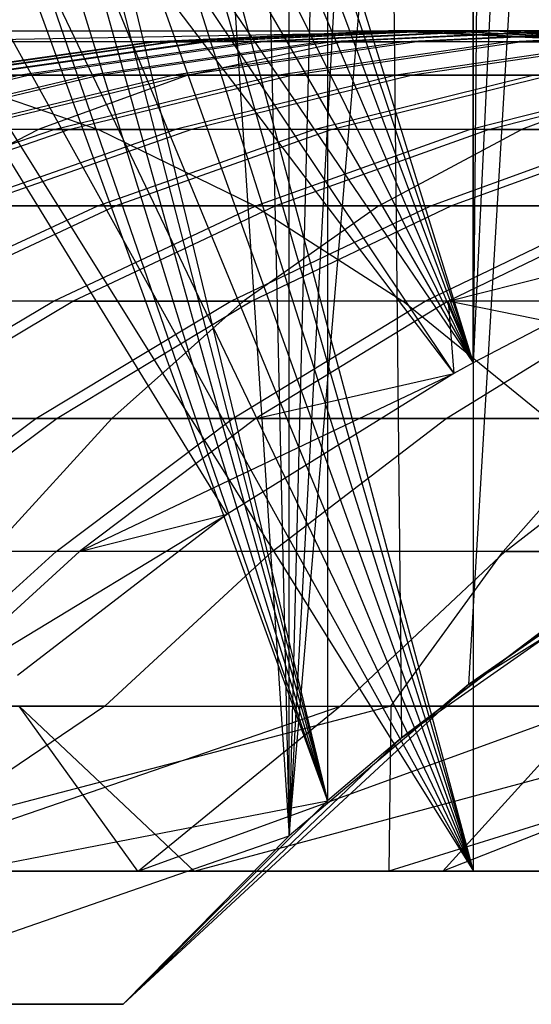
# Model space of a CAD drawing. Extents: x 0.1 to 12.1, y -6 to 6.
# Tile 47 of 181: x 6.493 to 6.615, y -0.9 to -0.666. Entities that reach past the tile are written whole.
import ezdxf

# ---------------------------------------------------------------- set-up
doc = ezdxf.new("R2010")
doc.units = 0
doc.header["$LTSCALE"] = 2.54
doc.layers.get('0').update_dxf_attribs({"linetype": 'CONTINUOUS'})

# ---------------------------------------------------------------- blocks, each defined once
blk = doc.blocks.new('DROPS_COLOR_C_STL')
at = {"color": 0}
for p, q in [((6.60097, -0.86832, 26.48376), (6.60097, 0.93168, 26.48376)), ((6.60097, -0.86832, 26.48376), (6.60097, 0.93168, 26.48376)), ((6.44165, 0.9, 26.53297), (6.55711, -0.85989, 26.54135)), ((6.44165, 0.9, 26.53297), (6.55711, -0.85989, 26.54135)), ((6.51769, 0.9, 26.53824), (6.55711, -0.85989, 26.54135)), ((6.51769, 0.9, 26.53824), (6.55711, -0.85989, 26.54135)), ((6.55711, -0.85989, 26.54135), (6.55713, 0.85987, 26.54135)), ((6.55711, -0.85989, 26.54135), (6.55713, 0.85987, 26.54135)), ((6.56624, 0.8516, 35.55722), (6.56624, -0.8516, 35.55722)), ((6.56624, 0.8516, 35.55722), (6.56624, -0.8516, 35.55722)), ((6.56624, 0.8516, 35.55722), (6.58385, -0.83654, 35.55949)), ((6.56624, 0.8516, 35.55722), (6.58385, -0.83654, 35.55949)), ((6.59981, 0.82387, 26.54502), (6.55711, -0.85989, 26.54135)), ((6.59981, 0.82387, 26.54502), (6.55711, -0.85989, 26.54135)), ((6.60093, -0.74735, 14.53262), (6.60092, 0.81072, 14.53262)), ((6.60093, -0.74735, 14.53262), (6.60092, 0.81072, 14.53262)), ((6.61438, 0.80359, 14.53386), (6.60093, -0.74735, 14.53262)), ((6.61438, 0.80359, 14.53386), (6.60093, -0.74735, 14.53262)), ((6.64566, 0.79198, 26.5493), (6.55711, -0.85989, 26.54135)), ((6.64566, 0.79198, 26.5493), (6.55711, -0.85989, 26.54135)), ((6.67332, 0.77693, 14.53962), (6.60093, -0.74735, 14.53262)), ((6.67332, 0.77693, 14.53962), (6.60093, -0.74735, 14.53262)), ((6.55711, -0.85989, 26.54135), (6.69464, 0.76432, 26.55427)), ((6.55711, -0.85989, 26.54135), (6.69464, 0.76432, 26.55427)), ((6.69464, 0.76432, 26.55427), (6.59981, -0.82387, 26.54502)), ((6.69464, 0.76432, 26.55427), (6.59981, -0.82387, 26.54502)), ((6.36005, 0.03169, 14.5157), (6.60093, -0.74735, 14.53262)), ((6.36005, 0.03169, 14.5157), (6.60093, -0.74735, 14.53262)), ((6.60097, -0.86832, 26.48376), (6.36005, 0.03169, 26.50069)), ((6.60097, -0.86832, 26.48376), (6.36005, 0.03169, 26.50069)), ((6.60097, -0.86832, 26.48376), (6.35634, -0.01532, 26.50087)), ((6.60097, -0.86832, 26.48376), (6.35634, -0.01532, 26.50087)), ((6.35638, -0.01508, 14.51552), (6.60093, -0.74735, 14.53262)), ((6.35638, -0.01508, 14.51552), (6.60093, -0.74735, 14.53262)), ((6.3644, -0.01744, 35.53691), (6.56624, -0.8516, 35.55722)), ((6.3644, -0.01744, 35.53691), (6.56624, -0.8516, 35.55722)), ((6.36032, -0.05223, 35.5366), (6.56624, -0.8516, 35.55722)), ((6.36032, -0.05223, 35.5366), (6.56624, -0.8516, 35.55722)), ((6.34537, -0.06102, 14.51498), (6.60093, -0.74735, 14.53262)), ((6.34537, -0.06102, 14.51498), (6.60093, -0.74735, 14.53262)), ((6.34537, -0.06102, 26.50141), (6.60097, -0.86832, 26.48376)), ((6.34537, -0.06102, 26.50141), (6.60097, -0.86832, 26.48376)), ((6.3523, -0.08604, 35.53602), (6.56624, -0.8516, 35.55722)), ((6.3523, -0.08604, 35.53602), (6.56624, -0.8516, 35.55722)), ((6.32729, -0.10463, 26.50224), (6.60097, -0.86832, 26.48376)), ((6.32729, -0.10463, 26.50224), (6.60097, -0.86832, 26.48376)), ((6.60093, -0.74735, 14.53262), (6.32743, -0.10435, 14.51416)), ((6.60093, -0.74735, 14.53262), (6.32743, -0.10435, 14.51416)), ((6.56624, -0.8516, 35.55722), (6.34042, -0.11872, 35.53518)), ((6.56624, -0.8516, 35.55722), (6.34042, -0.11872, 35.53518)), ((6.60093, -0.74735, 14.53262), (6.30275, -0.14465, 14.51311)), ((6.60093, -0.74735, 14.53262), (6.30275, -0.14465, 14.51311)), ((6.30275, -0.14465, 26.50328), (6.60097, -0.86832, 26.48376)), ((6.30275, -0.14465, 26.50328), (6.60097, -0.86832, 26.48376)), ((6.32471, -0.15, 35.53413), (6.56624, -0.8516, 35.55722)), ((6.32471, -0.15, 35.53413), (6.56624, -0.8516, 35.55722)), ((6.31607, -0.16407, 35.53357), (6.56624, -0.8516, 35.55722)), ((6.31607, -0.16407, 35.53357), (6.56624, -0.8516, 35.55722)), ((6.27229, -0.18033, 14.51195), (6.60093, -0.74735, 14.53262)), ((6.27229, -0.18033, 14.51195), (6.60093, -0.74735, 14.53262)), ((6.27206, -0.18056, 26.50445), (6.60097, -0.86832, 26.48376)), ((6.27206, -0.18056, 26.50445), (6.60097, -0.86832, 26.48376)), ((6.23638, -0.21102, 14.51079), (6.59633, -0.74988, 14.53221)), ((6.23638, -0.21102, 14.51079), (6.59633, -0.74988, 14.53221)), ((6.23638, -0.21102, 14.51079), (6.60093, -0.74735, 14.53262)), ((6.23638, -0.21102, 14.51079), (6.60093, -0.74735, 14.53262)), ((6.23638, -0.21102, 26.5056), (6.60097, -0.86832, 26.48376)), ((6.23638, -0.21102, 26.5056), (6.60097, -0.86832, 26.48376)), ((6.20346, -0.23182, 26.50648), (6.60097, -0.86832, 26.48376)), ((6.20346, -0.23182, 26.50648), (6.60097, -0.86832, 26.48376)), ((6.54242, -0.78337, 14.52762), (6.2036, -0.23174, 14.50991)), ((6.2036, -0.23174, 14.50991), (6.59633, -0.74988, 14.53221)), ((6.2036, -0.23174, 14.50991), (6.59633, -0.74988, 14.53221)), ((6.54242, -0.78337, 14.52762), (6.2036, -0.23174, 14.50991)), ((6.3963, -0.66832, 19.86449), (6.60625, -0.66832, 20.05686)), ((6.3963, -0.66832, 19.86449), (6.60625, -0.66832, 20.05686)), ((6.60625, -0.66832, 20.05686), (6.46215, -0.67094, 20.00338)), ((6.60625, -0.66832, 20.05686), (6.46215, -0.67094, 20.00338)), ((6.58078, -0.66832, 16.10753), (6.5248, -0.67094, 16.10838)), ((6.58078, -0.66832, 16.10753), (6.5248, -0.67094, 16.10838)), ((6.52505, -0.67094, 15.98804), (6.58103, -0.66832, 15.98909)), ((6.52505, -0.67094, 15.98804), (6.58103, -0.66832, 15.98909)), ((6.52865, -0.67094, 16.22867), (6.58458, -0.66832, 16.22592)), ((6.52865, -0.67094, 16.22867), (6.58458, -0.66832, 16.22592)), ((6.52941, -0.67094, 15.86745), (6.58532, -0.66832, 15.87039)), ((6.52941, -0.67094, 15.86745), (6.58532, -0.66832, 15.87039)), ((6.59237, -0.66832, 16.34354), (6.53657, -0.67094, 16.34817)), ((6.59237, -0.66832, 16.34354), (6.53657, -0.67094, 16.34817)), ((6.59363, -0.66832, 15.7519), (6.53785, -0.67094, 15.74707)), ((6.59363, -0.66832, 15.7519), (6.53785, -0.67094, 15.74707)), ((6.60414, -0.66832, 16.46083), (6.54853, -0.67094, 16.46734)), ((6.60414, -0.66832, 16.46083), (6.54853, -0.67094, 16.46734)), ((6.55036, -0.67094, 15.62702), (6.60594, -0.66832, 15.63375)), ((6.55036, -0.67094, 15.62702), (6.60594, -0.66832, 15.63375)), ((6.56452, -0.67094, 16.58616), (6.61988, -0.66832, 16.57778)), ((6.56452, -0.67094, 16.58616), (6.61988, -0.66832, 16.57778)), ((6.56691, -0.67094, 15.50747), (6.62223, -0.66832, 15.51608)), ((6.56691, -0.67094, 15.50747), (6.62223, -0.66832, 15.51608)), ((6.58103, -0.66832, 15.98909), (6.58078, -0.66832, 16.10753)), ((6.58103, -0.66832, 15.98909), (6.58078, -0.66832, 16.10753)), ((6.63677, -0.67094, 16.10668), (6.58078, -0.66832, 16.10753)), ((6.58078, -0.66832, 16.10753), (6.58458, -0.66832, 16.22592)), ((6.58078, -0.66832, 16.10753), (6.58458, -0.66832, 16.22592)), ((6.63677, -0.67094, 16.10668), (6.58078, -0.66832, 16.10753)), ((6.58103, -0.66832, 15.98909), (6.63701, -0.67094, 15.99013)), ((6.58532, -0.66832, 15.87039), (6.58103, -0.66832, 15.98909)), ((6.58532, -0.66832, 15.87039), (6.58103, -0.66832, 15.98909)), ((6.58103, -0.66832, 15.98909), (6.63701, -0.67094, 15.99013)), ((6.63954, -0.66832, 16.69414), (6.5845, -0.67094, 16.70438)), ((6.63954, -0.66832, 16.69414), (6.5845, -0.67094, 16.70438)), ((6.58458, -0.66832, 16.22592), (6.59237, -0.66832, 16.34354)), ((6.58458, -0.66832, 16.22592), (6.59237, -0.66832, 16.34354)), ((6.58458, -0.66832, 16.22592), (6.6405, -0.67094, 16.22318)), ((6.58458, -0.66832, 16.22592), (6.6405, -0.67094, 16.22318)), ((6.58532, -0.66832, 15.87039), (6.64123, -0.67094, 15.87333)), ((6.59363, -0.66832, 15.7519), (6.58532, -0.66832, 15.87039)), ((6.59363, -0.66832, 15.7519), (6.58532, -0.66832, 15.87039)), ((6.58532, -0.66832, 15.87039), (6.64123, -0.67094, 15.87333)), ((6.64247, -0.66832, 15.39905), (6.58747, -0.67094, 15.38857)), ((6.64247, -0.66832, 15.39905), (6.58747, -0.67094, 15.38857)), ((6.64817, -0.67094, 16.33892), (6.59237, -0.66832, 16.34354)), ((6.60414, -0.66832, 16.46083), (6.59237, -0.66832, 16.34354)), ((6.64817, -0.67094, 16.33892), (6.59237, -0.66832, 16.34354)), ((6.60414, -0.66832, 16.46083), (6.59237, -0.66832, 16.34354)), ((6.60594, -0.66832, 15.63375), (6.59363, -0.66832, 15.7519)), ((6.60594, -0.66832, 15.63375), (6.59363, -0.66832, 15.7519)), ((6.64941, -0.67094, 15.75674), (6.59363, -0.66832, 15.7519)), ((6.64941, -0.67094, 15.75674), (6.59363, -0.66832, 15.7519)), ((6.65975, -0.67094, 16.45433), (6.60414, -0.66832, 16.46083)), ((6.61988, -0.66832, 16.57778), (6.60414, -0.66832, 16.46083)), ((6.65975, -0.67094, 16.45433), (6.60414, -0.66832, 16.46083)), ((6.61988, -0.66832, 16.57778), (6.60414, -0.66832, 16.46083)), ((6.60594, -0.66832, 15.63375), (6.66152, -0.67094, 15.64048)), ((6.62223, -0.66832, 15.51608), (6.60594, -0.66832, 15.63375)), ((6.62223, -0.66832, 15.51608), (6.60594, -0.66832, 15.63375)), ((6.60594, -0.66832, 15.63375), (6.66152, -0.67094, 15.64048)), ((6.60625, -0.66832, 20.05686), (6.71776, -0.66832, 20.15096)), ((6.60625, -0.66832, 20.05686), (6.71776, -0.66832, 20.15096)), ((6.60625, -0.66832, 20.05686), (6.64295, -0.67094, 20.01458)), ((6.60625, -0.66832, 20.05686), (6.64295, -0.67094, 20.01458)), ((6.60855, -0.67094, 16.82239), (6.66321, -0.66832, 16.8103)), ((6.60855, -0.67094, 16.82239), (6.66321, -0.66832, 16.8103)), ((6.61204, -0.67094, 15.27043), (6.66665, -0.66832, 15.28278)), ((6.61204, -0.67094, 15.27043), (6.66665, -0.66832, 15.28278)), ((6.64295, -0.67094, 20.01458), (6.43522, -0.67094, 19.82424)), ((6.64295, -0.67094, 20.01458), (6.43522, -0.67094, 19.82424)), ((6.56954, -0.67094, 20.09915), (6.46215, -0.67094, 20.00338)), ((6.56954, -0.67094, 20.09915), (6.46215, -0.67094, 20.00338)), ((6.5248, -0.67094, 16.10838), (6.46907, -0.67882, 16.10923)), ((6.5248, -0.67094, 16.10838), (6.46907, -0.67882, 16.10923)), ((6.46932, -0.67882, 15.987), (6.52505, -0.67094, 15.98804)), ((6.46932, -0.67882, 15.987), (6.52505, -0.67094, 15.98804)), ((6.47298, -0.67882, 16.2314), (6.52865, -0.67094, 16.22867)), ((6.47298, -0.67882, 16.2314), (6.52865, -0.67094, 16.22867)), ((6.47375, -0.67882, 15.86452), (6.52941, -0.67094, 15.86745)), ((6.47375, -0.67882, 15.86452), (6.52941, -0.67094, 15.86745)), ((6.53657, -0.67094, 16.34817), (6.48102, -0.67882, 16.35278)), ((6.53657, -0.67094, 16.34817), (6.48102, -0.67882, 16.35278)), ((6.53785, -0.67094, 15.74707), (6.48232, -0.67882, 15.74225)), ((6.53785, -0.67094, 15.74707), (6.48232, -0.67882, 15.74225)), ((6.54853, -0.67094, 16.46734), (6.49316, -0.67882, 16.47381)), ((6.54853, -0.67094, 16.46734), (6.49316, -0.67882, 16.47381)), ((6.49502, -0.67882, 15.62032), (6.55036, -0.67094, 15.62702)), ((6.49502, -0.67882, 15.62032), (6.55036, -0.67094, 15.62702)), ((6.50941, -0.67882, 16.59449), (6.56452, -0.67094, 16.58616)), ((6.50941, -0.67882, 16.59449), (6.56452, -0.67094, 16.58616)), ((6.51183, -0.67882, 15.4989), (6.56691, -0.67094, 15.50747)), ((6.51183, -0.67882, 15.4989), (6.56691, -0.67094, 15.50747)), ((6.52505, -0.67094, 15.98804), (6.5248, -0.67094, 16.10838)), ((6.52505, -0.67094, 15.98804), (6.5248, -0.67094, 16.10838)), ((6.5248, -0.67094, 16.10838), (6.52865, -0.67094, 16.22867)), ((6.5248, -0.67094, 16.10838), (6.52865, -0.67094, 16.22867)), ((6.52941, -0.67094, 15.86745), (6.52505, -0.67094, 15.98804)), ((6.52941, -0.67094, 15.86745), (6.52505, -0.67094, 15.98804)), ((6.52865, -0.67094, 16.22867), (6.53657, -0.67094, 16.34817)), ((6.52865, -0.67094, 16.22867), (6.53657, -0.67094, 16.34817)), ((6.53785, -0.67094, 15.74707), (6.52941, -0.67094, 15.86745)), ((6.53785, -0.67094, 15.74707), (6.52941, -0.67094, 15.86745)), ((6.5845, -0.67094, 16.70438), (6.5297, -0.67882, 16.71457)), ((6.5845, -0.67094, 16.70438), (6.5297, -0.67882, 16.71457)), ((6.58747, -0.67094, 15.38857), (6.53272, -0.67882, 15.37813)), ((6.58747, -0.67094, 15.38857), (6.53272, -0.67882, 15.37813)), ((6.53301, -0.67882, 20.14124), (6.56954, -0.67094, 20.09915)), ((6.53301, -0.67882, 20.14124), (6.56954, -0.67094, 20.09915)), ((6.54853, -0.67094, 16.46734), (6.53657, -0.67094, 16.34817)), ((6.54853, -0.67094, 16.46734), (6.53657, -0.67094, 16.34817)), ((6.55036, -0.67094, 15.62702), (6.53785, -0.67094, 15.74707)), ((6.55036, -0.67094, 15.62702), (6.53785, -0.67094, 15.74707)), ((6.56452, -0.67094, 16.58616), (6.54853, -0.67094, 16.46734)), ((6.56452, -0.67094, 16.58616), (6.54853, -0.67094, 16.46734)), ((6.56691, -0.67094, 15.50747), (6.55036, -0.67094, 15.62702)), ((6.56691, -0.67094, 15.50747), (6.55036, -0.67094, 15.62702)), ((6.55412, -0.67882, 16.83443), (6.60855, -0.67094, 16.82239)), ((6.55412, -0.67882, 16.83443), (6.60855, -0.67094, 16.82239)), ((6.55767, -0.67882, 15.25815), (6.61204, -0.67094, 15.27043)), ((6.55767, -0.67882, 15.25815), (6.61204, -0.67094, 15.27043)), ((6.56452, -0.67094, 16.58616), (6.5845, -0.67094, 16.70438)), ((6.56452, -0.67094, 16.58616), (6.5845, -0.67094, 16.70438)), ((6.58747, -0.67094, 15.38857), (6.56691, -0.67094, 15.50747)), ((6.58747, -0.67094, 15.38857), (6.56691, -0.67094, 15.50747)), ((6.68224, -0.67094, 20.19423), (6.56954, -0.67094, 20.09915)), ((6.68224, -0.67094, 20.19423), (6.56954, -0.67094, 20.09915)), ((6.63655, -0.67094, 16.93953), (6.58257, -0.67882, 16.9534)), ((6.63655, -0.67094, 16.93953), (6.58257, -0.67882, 16.9534)), ((6.60855, -0.67094, 16.82239), (6.5845, -0.67094, 16.70438)), ((6.60855, -0.67094, 16.82239), (6.5845, -0.67094, 16.70438)), ((6.64037, -0.67094, 15.154), (6.58645, -0.67882, 15.13988)), ((6.64037, -0.67094, 15.154), (6.58645, -0.67882, 15.13988)), ((6.61204, -0.67094, 15.27043), (6.58747, -0.67094, 15.38857)), ((6.61204, -0.67094, 15.27043), (6.58747, -0.67094, 15.38857)), ((6.60855, -0.67094, 16.82239), (6.63655, -0.67094, 16.93953)), ((6.60855, -0.67094, 16.82239), (6.63655, -0.67094, 16.93953)), ((6.64037, -0.67094, 15.154), (6.61204, -0.67094, 15.27043)), ((6.64037, -0.67094, 15.154), (6.61204, -0.67094, 15.27043)), ((6.42449, -0.67882, 20.04448), (6.53301, -0.67882, 20.14124)), ((6.42449, -0.67882, 20.04448), (6.53301, -0.67882, 20.14124)), ((6.49316, -0.67882, 16.47381), (6.43925, -0.69175, 16.48011)), ((6.49316, -0.67882, 16.47381), (6.43925, -0.69175, 16.48011)), ((6.44113, -0.69175, 15.6138), (6.49502, -0.67882, 15.62032)), ((6.44113, -0.69175, 15.6138), (6.49502, -0.67882, 15.62032)), ((6.45573, -0.69175, 16.60261), (6.50941, -0.67882, 16.59449)), ((6.45573, -0.69175, 16.60261), (6.50941, -0.67882, 16.59449)), ((6.45819, -0.69175, 15.49055), (6.51183, -0.67882, 15.4989)), ((6.45819, -0.69175, 15.49055), (6.51183, -0.67882, 15.4989)), ((6.47397, -0.67882, 19.78416), (6.67949, -0.67882, 19.97248)), ((6.47397, -0.67882, 19.78416), (6.67949, -0.67882, 19.97248)), ((6.47397, -0.67882, 19.78416), (6.5117, -0.69175, 19.74514)), ((6.47397, -0.67882, 19.78416), (6.5117, -0.69175, 19.74514)), ((6.5297, -0.67882, 16.71457), (6.47633, -0.69175, 16.72449)), ((6.5297, -0.67882, 16.71457), (6.47633, -0.69175, 16.72449)), ((6.53272, -0.67882, 15.37813), (6.4794, -0.69175, 15.36797)), ((6.53272, -0.67882, 15.37813), (6.4794, -0.69175, 15.36797)), ((6.49316, -0.67882, 16.47381), (6.48102, -0.67882, 16.35278)), ((6.49316, -0.67882, 16.47381), (6.48102, -0.67882, 16.35278)), ((6.49502, -0.67882, 15.62032), (6.48232, -0.67882, 15.74225)), ((6.49502, -0.67882, 15.62032), (6.48232, -0.67882, 15.74225)), ((6.50941, -0.67882, 16.59449), (6.49316, -0.67882, 16.47381)), ((6.50941, -0.67882, 16.59449), (6.49316, -0.67882, 16.47381)), ((6.51183, -0.67882, 15.4989), (6.49502, -0.67882, 15.62032)), ((6.51183, -0.67882, 15.4989), (6.49502, -0.67882, 15.62032)), ((6.53301, -0.67882, 20.14124), (6.49742, -0.69175, 20.18224)), ((6.53301, -0.67882, 20.14124), (6.49742, -0.69175, 20.18224)), ((6.50112, -0.69175, 16.84615), (6.55412, -0.67882, 16.83443)), ((6.50112, -0.69175, 16.84615), (6.55412, -0.67882, 16.83443)), ((6.50472, -0.69175, 15.24618), (6.55767, -0.67882, 15.25815)), ((6.50472, -0.69175, 15.24618), (6.55767, -0.67882, 15.25815)), ((6.50941, -0.67882, 16.59449), (6.5297, -0.67882, 16.71457)), ((6.50941, -0.67882, 16.59449), (6.5297, -0.67882, 16.71457)), ((6.53272, -0.67882, 15.37813), (6.51183, -0.67882, 15.4989)), ((6.53272, -0.67882, 15.37813), (6.51183, -0.67882, 15.4989)), ((6.55412, -0.67882, 16.83443), (6.5297, -0.67882, 16.71457)), ((6.55412, -0.67882, 16.83443), (6.5297, -0.67882, 16.71457)), ((6.58257, -0.67882, 16.9534), (6.53, -0.69175, 16.96692)), ((6.58257, -0.67882, 16.9534), (6.53, -0.69175, 16.96692)), ((6.55767, -0.67882, 15.25815), (6.53272, -0.67882, 15.37813)), ((6.55767, -0.67882, 15.25815), (6.53272, -0.67882, 15.37813)), ((6.53301, -0.67882, 20.14124), (6.64687, -0.67882, 20.23732)), ((6.53301, -0.67882, 20.14124), (6.64687, -0.67882, 20.23732)), ((6.58645, -0.67882, 15.13988), (6.53393, -0.69175, 15.12614)), ((6.58645, -0.67882, 15.13988), (6.53393, -0.69175, 15.12614)), ((6.55412, -0.67882, 16.83443), (6.58257, -0.67882, 16.9534)), ((6.55412, -0.67882, 16.83443), (6.58257, -0.67882, 16.9534)), ((6.58645, -0.67882, 15.13988), (6.55767, -0.67882, 15.25815)), ((6.58645, -0.67882, 15.13988), (6.55767, -0.67882, 15.25815)), ((6.563, -0.69175, 17.08691), (6.61508, -0.67882, 17.07162)), ((6.563, -0.69175, 17.08691), (6.61508, -0.67882, 17.07162)), ((6.56716, -0.69175, 15.00715), (6.61918, -0.67882, 15.02266)), ((6.56716, -0.69175, 15.00715), (6.61918, -0.67882, 15.02266)), ((6.61508, -0.67882, 17.07162), (6.58257, -0.67882, 16.9534)), ((6.61508, -0.67882, 17.07162), (6.58257, -0.67882, 16.9534)), ((6.61918, -0.67882, 15.02266), (6.58645, -0.67882, 15.13988)), ((6.61918, -0.67882, 15.02266), (6.58645, -0.67882, 15.13988)), ((6.60003, -0.69175, 17.20572), (6.65157, -0.67882, 17.18867)), ((6.60003, -0.69175, 17.20572), (6.65157, -0.67882, 17.18867)), ((6.60454, -0.69175, 14.88891), (6.65601, -0.67882, 14.90617)), ((6.60454, -0.69175, 14.88891), (6.65601, -0.67882, 14.90617)), ((6.64687, -0.67882, 20.23732), (6.61243, -0.69175, 20.27928)), ((6.64687, -0.67882, 20.23732), (6.61243, -0.69175, 20.27928)), ((6.5117, -0.69175, 19.74514), (6.31493, -0.69175, 19.54405)), ((6.5117, -0.69175, 19.74514), (6.31493, -0.69175, 19.54405)), ((6.49742, -0.69175, 20.18224), (6.38782, -0.69175, 20.0845)), ((6.49742, -0.69175, 20.18224), (6.38782, -0.69175, 20.0845)), ((6.44885, -0.70994, 16.85772), (6.50112, -0.69175, 16.84615)), ((6.44885, -0.70994, 16.85772), (6.50112, -0.69175, 16.84615)), ((6.4525, -0.70994, 15.23438), (6.50472, -0.69175, 15.24618)), ((6.4525, -0.70994, 15.23438), (6.50472, -0.69175, 15.24618)), ((6.46233, -0.70994, 20.22267), (6.49742, -0.69175, 20.18224)), ((6.46233, -0.70994, 20.22267), (6.49742, -0.69175, 20.18224)), ((6.50112, -0.69175, 16.84615), (6.47633, -0.69175, 16.72449)), ((6.50112, -0.69175, 16.84615), (6.47633, -0.69175, 16.72449)), ((6.47814, -0.70994, 16.98024), (6.53, -0.69175, 16.96692)), ((6.47814, -0.70994, 16.98024), (6.53, -0.69175, 16.96692)), ((6.50472, -0.69175, 15.24618), (6.4794, -0.69175, 15.36797)), ((6.50472, -0.69175, 15.24618), (6.4794, -0.69175, 15.36797)), ((6.53393, -0.69175, 15.12614), (6.48214, -0.70994, 15.11258)), ((6.53393, -0.69175, 15.12614), (6.48214, -0.70994, 15.11258)), ((6.61243, -0.69175, 20.27928), (6.49742, -0.69175, 20.18224)), ((6.61243, -0.69175, 20.27928), (6.49742, -0.69175, 20.18224)), ((6.50112, -0.69175, 16.84615), (6.53, -0.69175, 16.96692)), ((6.50112, -0.69175, 16.84615), (6.53, -0.69175, 16.96692)), ((6.53393, -0.69175, 15.12614), (6.50472, -0.69175, 15.24618)), ((6.53393, -0.69175, 15.12614), (6.50472, -0.69175, 15.24618)), ((6.51163, -0.70994, 17.10199), (6.563, -0.69175, 17.08691)), ((6.51163, -0.70994, 17.10199), (6.563, -0.69175, 17.08691)), ((6.54892, -0.70994, 19.70665), (6.5117, -0.69175, 19.74514)), ((6.71507, -0.69175, 19.93149), (6.5117, -0.69175, 19.74514)), ((6.54892, -0.70994, 19.70665), (6.5117, -0.69175, 19.74514)), ((6.71507, -0.69175, 19.93149), (6.5117, -0.69175, 19.74514)), ((6.51585, -0.70994, 14.99186), (6.56716, -0.69175, 15.00715)), ((6.51585, -0.70994, 14.99186), (6.56716, -0.69175, 15.00715)), ((6.563, -0.69175, 17.08691), (6.53, -0.69175, 16.96692)), ((6.563, -0.69175, 17.08691), (6.53, -0.69175, 16.96692)), ((6.56716, -0.69175, 15.00715), (6.53393, -0.69175, 15.12614)), ((6.56716, -0.69175, 15.00715), (6.53393, -0.69175, 15.12614)), ((6.5492, -0.70994, 17.22254), (6.60003, -0.69175, 17.20572)), ((6.5492, -0.70994, 17.22254), (6.60003, -0.69175, 17.20572)), ((6.55377, -0.70994, 14.87189), (6.60454, -0.69175, 14.88891)), ((6.55377, -0.70994, 14.87189), (6.60454, -0.69175, 14.88891)), ((6.60003, -0.69175, 17.20572), (6.563, -0.69175, 17.08691)), ((6.60003, -0.69175, 17.20572), (6.563, -0.69175, 17.08691)), ((6.60454, -0.69175, 14.88891), (6.56716, -0.69175, 15.00715)), ((6.60454, -0.69175, 14.88891), (6.56716, -0.69175, 15.00715)), ((6.57846, -0.70994, 20.32066), (6.61243, -0.69175, 20.27928)), ((6.57846, -0.70994, 20.32066), (6.61243, -0.69175, 20.27928)), ((6.59081, -0.70994, 17.34168), (6.64104, -0.69175, 17.32315)), ((6.59081, -0.70994, 17.34168), (6.64104, -0.69175, 17.32315)), ((6.64592, -0.69175, 14.77201), (6.59576, -0.70994, 14.75329)), ((6.64592, -0.69175, 14.77201), (6.59576, -0.70994, 14.75329)), ((6.64104, -0.69175, 17.32315), (6.60003, -0.69175, 17.20572)), ((6.64104, -0.69175, 17.32315), (6.60003, -0.69175, 17.20572)), ((6.60454, -0.69175, 14.88891), (6.64592, -0.69175, 14.77201)), ((6.60454, -0.69175, 14.88891), (6.64592, -0.69175, 14.77201)), ((6.73007, -0.69175, 20.37311), (6.61243, -0.69175, 20.27928)), ((6.73007, -0.69175, 20.37311), (6.61243, -0.69175, 20.27928)), ((6.3542, -0.70994, 19.50765), (6.54892, -0.70994, 19.70665)), ((6.3542, -0.70994, 19.50765), (6.54892, -0.70994, 19.70665)), ((6.46233, -0.70994, 20.22267), (6.57846, -0.70994, 20.32066)), ((6.46233, -0.70994, 20.22267), (6.57846, -0.70994, 20.32066)), ((6.46298, -0.73264, 17.11627), (6.51163, -0.70994, 17.10199)), ((6.46298, -0.73264, 17.11627), (6.51163, -0.70994, 17.10199)), ((6.46726, -0.73264, 14.97737), (6.51585, -0.70994, 14.99186)), ((6.46726, -0.73264, 14.97737), (6.51585, -0.70994, 14.99186)), ((6.51163, -0.70994, 17.10199), (6.47814, -0.70994, 16.98024)), ((6.51163, -0.70994, 17.10199), (6.47814, -0.70994, 16.98024)), ((6.51585, -0.70994, 14.99186), (6.48214, -0.70994, 15.11258)), ((6.51585, -0.70994, 14.99186), (6.48214, -0.70994, 15.11258)), ((6.50107, -0.73264, 17.23846), (6.5492, -0.70994, 17.22254)), ((6.50107, -0.73264, 17.23846), (6.5492, -0.70994, 17.22254)), ((6.5057, -0.73264, 14.85577), (6.55377, -0.70994, 14.87189)), ((6.5057, -0.73264, 14.85577), (6.55377, -0.70994, 14.87189)), ((6.5492, -0.70994, 17.22254), (6.51163, -0.70994, 17.10199)), ((6.5492, -0.70994, 17.22254), (6.51163, -0.70994, 17.10199)), ((6.55377, -0.70994, 14.87189), (6.51585, -0.70994, 14.99186)), ((6.55377, -0.70994, 14.87189), (6.51585, -0.70994, 14.99186)), ((6.54324, -0.73264, 17.35923), (6.59081, -0.70994, 17.34168)), ((6.54324, -0.73264, 17.35923), (6.59081, -0.70994, 17.34168)), ((6.57846, -0.70994, 20.32066), (6.54629, -0.73264, 20.35986)), ((6.57846, -0.70994, 20.32066), (6.54629, -0.73264, 20.35986)), ((6.59576, -0.70994, 14.75329), (6.54826, -0.73264, 14.73555)), ((6.59576, -0.70994, 14.75329), (6.54826, -0.73264, 14.73555)), ((6.54892, -0.70994, 19.70665), (6.75017, -0.70994, 19.89105)), ((6.54892, -0.70994, 19.70665), (6.75017, -0.70994, 19.89105)), ((6.54892, -0.70994, 19.70665), (6.58416, -0.73264, 19.6702)), ((6.54892, -0.70994, 19.70665), (6.58416, -0.73264, 19.6702)), ((6.59081, -0.70994, 17.34168), (6.5492, -0.70994, 17.22254)), ((6.59081, -0.70994, 17.34168), (6.5492, -0.70994, 17.22254)), ((6.55377, -0.70994, 14.87189), (6.59576, -0.70994, 14.75329)), ((6.55377, -0.70994, 14.87189), (6.59576, -0.70994, 14.75329)), ((6.57846, -0.70994, 20.32066), (6.69726, -0.70994, 20.41541)), ((6.57846, -0.70994, 20.32066), (6.69726, -0.70994, 20.41541)), ((6.58949, -0.73264, 17.47849), (6.63643, -0.70994, 17.45934)), ((6.58949, -0.73264, 17.47849), (6.63643, -0.70994, 17.45934)), ((6.63643, -0.70994, 17.45934), (6.59081, -0.70994, 17.34168)), ((6.63643, -0.70994, 17.45934), (6.59081, -0.70994, 17.34168)), ((6.64183, -0.70994, 14.63602), (6.59495, -0.73264, 14.61669)), ((6.64183, -0.70994, 14.63602), (6.59495, -0.73264, 14.61669)), ((6.64183, -0.70994, 14.63602), (6.59576, -0.70994, 14.75329)), ((6.64183, -0.70994, 14.63602), (6.59576, -0.70994, 14.75329)), ((6.59495, -0.73264, 14.61669), (6.67789, -0.71179, 14.54009)), ((6.59495, -0.73264, 14.61669), (6.67789, -0.71179, 14.54009)), ((6.58416, -0.73264, 19.6702), (6.39139, -0.73264, 19.47319)), ((6.58416, -0.73264, 19.6702), (6.39139, -0.73264, 19.47319)), ((6.54629, -0.73264, 20.35986), (6.42909, -0.73264, 20.26097)), ((6.54629, -0.73264, 20.35986), (6.42909, -0.73264, 20.26097)), ((6.45412, -0.7606, 17.25399), (6.50107, -0.73264, 17.23846)), ((6.45412, -0.7606, 17.25399), (6.50107, -0.73264, 17.23846)), ((6.45882, -0.7606, 14.84005), (6.5057, -0.73264, 14.85577)), ((6.45882, -0.7606, 14.84005), (6.5057, -0.73264, 14.85577)), ((6.50107, -0.73264, 17.23846), (6.46298, -0.73264, 17.11627)), ((6.50107, -0.73264, 17.23846), (6.46298, -0.73264, 17.11627)), ((6.5057, -0.73264, 14.85577), (6.46726, -0.73264, 14.97737)), ((6.5057, -0.73264, 14.85577), (6.46726, -0.73264, 14.97737)), ((6.49685, -0.7606, 17.37634), (6.54324, -0.73264, 17.35923)), ((6.49685, -0.7606, 17.37634), (6.54324, -0.73264, 17.35923)), ((6.54324, -0.73264, 17.35923), (6.50107, -0.73264, 17.23846)), ((6.54324, -0.73264, 17.35923), (6.50107, -0.73264, 17.23846)), ((6.54826, -0.73264, 14.73555), (6.50194, -0.7606, 14.71825)), ((6.54826, -0.73264, 14.73555), (6.50194, -0.7606, 14.71825)), ((6.5057, -0.73264, 14.85577), (6.54826, -0.73264, 14.73555)), ((6.5057, -0.73264, 14.85577), (6.54826, -0.73264, 14.73555)), ((6.51492, -0.7606, 20.39808), (6.54629, -0.73264, 20.35986)), ((6.51492, -0.7606, 20.39808), (6.54629, -0.73264, 20.35986)), ((6.58949, -0.73264, 17.47849), (6.54324, -0.73264, 17.35923)), ((6.58949, -0.73264, 17.47849), (6.54324, -0.73264, 17.35923)), ((6.5437, -0.7606, 17.49717), (6.58949, -0.73264, 17.47849)), ((6.5437, -0.7606, 17.49717), (6.58949, -0.73264, 17.47849)), ((6.66618, -0.73264, 20.45547), (6.54629, -0.73264, 20.35986)), ((6.66618, -0.73264, 20.45547), (6.54629, -0.73264, 20.35986)), ((6.59495, -0.73264, 14.61669), (6.54826, -0.73264, 14.73555)), ((6.59495, -0.73264, 14.61669), (6.54826, -0.73264, 14.73555)), ((6.59495, -0.73264, 14.61669), (6.54924, -0.7606, 14.59783)), ((6.59495, -0.73264, 14.61669), (6.54924, -0.7606, 14.59783)), ((6.61854, -0.7606, 19.63465), (6.58416, -0.73264, 19.6702)), ((6.7834, -0.73264, 19.85276), (6.58416, -0.73264, 19.6702)), ((6.61854, -0.7606, 19.63465), (6.58416, -0.73264, 19.6702)), ((6.7834, -0.73264, 19.85276), (6.58416, -0.73264, 19.6702)), ((6.63961, -0.73264, 17.59576), (6.58949, -0.73264, 17.47849)), ((6.63961, -0.73264, 17.59576), (6.58949, -0.73264, 17.47849)), ((6.59448, -0.7606, 17.61598), (6.63961, -0.73264, 17.59576)), ((6.59448, -0.7606, 17.61598), (6.63961, -0.73264, 17.59576)), ((6.60093, -0.74735, 14.53262), (6.59495, -0.73264, 14.61669)), ((6.59495, -0.73264, 14.61669), (6.59633, -0.74988, 14.53221)), ((6.60093, -0.74735, 14.53262), (6.59495, -0.73264, 14.61669)), ((6.61942, -0.73767, 14.53433), (6.59495, -0.73264, 14.61669)), ((6.61942, -0.73767, 14.53433), (6.59495, -0.73264, 14.61669)), ((6.59495, -0.73264, 14.61669), (6.59633, -0.74988, 14.53221)), ((6.61942, -0.73767, 14.53433), (6.60093, -0.74735, 14.53262)), ((6.61942, -0.73767, 14.53433), (6.60093, -0.74735, 14.53262)), ((6.60093, -0.74735, 14.53262), (6.59633, -0.74988, 14.53221)), ((6.60093, -0.74735, 14.53262), (6.59633, -0.74988, 14.53221)), ((6.50729, -0.79219, 14.58053), (6.59633, -0.74988, 14.53221)), ((6.50729, -0.79219, 14.58053), (6.59633, -0.74988, 14.53221)), ((6.59633, -0.74988, 14.53221), (6.54242, -0.78337, 14.52762)), ((6.59633, -0.74988, 14.53221), (6.54242, -0.78337, 14.52762)), ((6.54924, -0.7606, 14.59783), (6.59633, -0.74988, 14.53221)), ((6.54924, -0.7606, 14.59783), (6.59633, -0.74988, 14.53221)), ((6.39668, -0.7606, 20.29831), (6.51492, -0.7606, 20.39808)), ((6.39668, -0.7606, 20.29831), (6.51492, -0.7606, 20.39808)), ((6.42766, -0.7606, 19.43958), (6.61854, -0.7606, 19.63465)), ((6.42766, -0.7606, 19.43958), (6.61854, -0.7606, 19.63465)), ((6.49685, -0.7606, 17.37634), (6.45412, -0.7606, 17.25399)), ((6.49685, -0.7606, 17.37634), (6.45412, -0.7606, 17.25399)), ((6.45427, -0.79219, 17.39205), (6.49685, -0.7606, 17.37634)), ((6.45427, -0.79219, 17.39205), (6.49685, -0.7606, 17.37634)), ((6.45882, -0.7606, 14.84005), (6.50194, -0.7606, 14.71825)), ((6.45882, -0.7606, 14.84005), (6.50194, -0.7606, 14.71825)), ((6.50194, -0.7606, 14.71825), (6.45942, -0.79219, 14.70238)), ((6.50194, -0.7606, 14.71825), (6.45942, -0.79219, 14.70238)), ((6.51492, -0.7606, 20.39808), (6.48612, -0.79219, 20.43316)), ((6.51492, -0.7606, 20.39808), (6.48612, -0.79219, 20.43316)), ((6.5437, -0.7606, 17.49717), (6.49685, -0.7606, 17.37634)), ((6.5437, -0.7606, 17.49717), (6.49685, -0.7606, 17.37634)), ((6.50168, -0.79219, 17.51432), (6.5437, -0.7606, 17.49717)), ((6.50168, -0.79219, 17.51432), (6.5437, -0.7606, 17.49717)), ((6.54924, -0.7606, 14.59783), (6.50194, -0.7606, 14.71825)), ((6.54924, -0.7606, 14.59783), (6.50194, -0.7606, 14.71825)), ((6.54924, -0.7606, 14.59783), (6.50729, -0.79219, 14.58053)), ((6.54924, -0.7606, 14.59783), (6.50729, -0.79219, 14.58053)), ((6.51492, -0.7606, 20.39808), (6.63587, -0.7606, 20.49454)), ((6.51492, -0.7606, 20.39808), (6.63587, -0.7606, 20.49454)), ((6.59448, -0.7606, 17.61598), (6.5437, -0.7606, 17.49717)), ((6.59448, -0.7606, 17.61598), (6.5437, -0.7606, 17.49717)), ((6.55307, -0.79219, 17.63453), (6.59448, -0.7606, 17.61598)), ((6.55307, -0.79219, 17.63453), (6.59448, -0.7606, 17.61598)), ((6.64929, -0.7606, 17.73298), (6.59448, -0.7606, 17.61598)), ((6.64929, -0.7606, 17.73298), (6.59448, -0.7606, 17.61598)), ((6.63587, -0.7606, 20.49454), (6.60805, -0.79219, 20.5304)), ((6.63587, -0.7606, 20.49454), (6.60805, -0.79219, 20.5304)), ((6.60853, -0.79219, 17.75292), (6.64929, -0.7606, 17.73298)), ((6.60853, -0.79219, 17.75292), (6.64929, -0.7606, 17.73298)), ((6.59981, -0.82387, 32.52113), (6.69464, -0.76432, 32.52113)), ((6.59981, -0.82387, 32.52113), (6.69464, -0.76432, 32.52113)), ((6.46699, -0.82903, 14.56391), (6.54242, -0.78337, 14.52762)), ((6.46699, -0.82903, 14.56391), (6.54242, -0.78337, 14.52762)), ((6.54242, -0.78337, 14.52762), (6.4925, -0.82172, 14.5238)), ((6.54242, -0.78337, 14.52762), (6.4925, -0.82172, 14.5238)), ((6.50729, -0.79219, 14.58053), (6.54242, -0.78337, 14.52762)), ((6.50729, -0.79219, 14.58053), (6.54242, -0.78337, 14.52762)), ((6.58384, -0.83655, 39.52568), (6.65889, -0.78391, 39.52568)), ((6.58384, -0.83655, 39.52568), (6.65889, -0.78391, 39.52568)), ((6.64573, -0.79194, 26.54931), (6.59981, -0.82387, 26.54502)), ((6.59981, -0.82387, 32.52113), (6.64573, -0.79194, 26.54931)), ((6.59981, -0.82387, 32.52113), (6.64573, -0.79194, 26.54931)), ((6.64573, -0.79194, 26.54931), (6.59981, -0.82387, 26.54502)), ((6.50168, -0.79219, 17.51432), (6.45427, -0.79219, 17.39205)), ((6.50168, -0.79219, 17.51432), (6.45427, -0.79219, 17.39205)), ((6.50729, -0.79219, 14.58053), (6.45942, -0.79219, 14.70238)), ((6.50729, -0.79219, 14.58053), (6.45942, -0.79219, 14.70238)), ((6.65008, -0.79219, 19.60202), (6.46094, -0.79219, 19.40873)), ((6.65008, -0.79219, 19.60202), (6.46094, -0.79219, 19.40873)), ((6.46132, -0.82903, 17.53078), (6.50168, -0.79219, 17.51432)), ((6.46132, -0.82903, 17.53078), (6.50168, -0.79219, 17.51432)), ((6.50729, -0.79219, 14.58053), (6.46699, -0.82903, 14.56391)), ((6.50729, -0.79219, 14.58053), (6.46699, -0.82903, 14.56391)), ((6.60805, -0.79219, 20.5304), (6.48612, -0.79219, 20.43316)), ((6.60805, -0.79219, 20.5304), (6.48612, -0.79219, 20.43316)), ((6.55307, -0.79219, 17.63453), (6.50168, -0.79219, 17.51432)), ((6.55307, -0.79219, 17.63453), (6.50168, -0.79219, 17.51432)), ((6.51328, -0.82903, 17.65235), (6.55307, -0.79219, 17.63453)), ((6.51328, -0.82903, 17.65235), (6.55307, -0.79219, 17.63453)), ((6.60853, -0.79219, 17.75292), (6.55307, -0.79219, 17.63453)), ((6.60853, -0.79219, 17.75292), (6.55307, -0.79219, 17.63453)), ((6.60853, -0.79219, 17.75292), (6.56937, -0.82903, 17.77208)), ((6.60853, -0.79219, 17.75292), (6.56937, -0.82903, 17.77208)), ((6.58133, -0.82903, 20.56485), (6.60805, -0.79219, 20.5304)), ((6.58133, -0.82903, 20.56485), (6.60805, -0.79219, 20.5304)), ((6.73277, -0.79219, 20.62437), (6.60805, -0.79219, 20.5304)), ((6.73277, -0.79219, 20.62437), (6.60805, -0.79219, 20.5304)), ((6.60853, -0.79219, 17.75292), (6.66772, -0.79219, 17.86882)), ((6.60853, -0.79219, 17.75292), (6.66772, -0.79219, 17.86882)), ((6.58384, -0.83655, 39.52568), (6.62027, -0.80885, 35.56442)), ((6.58384, -0.83655, 39.52568), (6.62027, -0.80885, 35.56442)), ((6.62027, -0.80885, 35.56442), (6.58385, -0.83654, 35.55949)), ((6.62027, -0.80885, 35.56442), (6.58385, -0.83654, 35.55949)), ((6.51769, -0.9, 32.52113), (6.59981, -0.82387, 32.52113)), ((6.51769, -0.9, 32.52113), (6.59981, -0.82387, 32.52113)), ((6.59981, -0.82387, 26.54502), (6.55711, -0.85989, 26.54135)), ((6.59981, -0.82387, 32.52113), (6.55711, -0.85989, 26.54135)), ((6.59981, -0.82387, 26.54502), (6.55711, -0.85989, 26.54135)), ((6.59981, -0.82387, 32.52113), (6.55711, -0.85989, 26.54135)), ((6.59981, -0.82387, 32.52113), (6.59981, -0.82387, 26.54502)), ((6.59981, -0.82387, 32.52113), (6.59981, -0.82387, 26.54502)), ((6.58133, -0.82903, 20.56485), (6.43126, -0.86832, 20.49436)), ((6.58133, -0.82903, 20.56485), (6.43126, -0.86832, 20.49436)), ((6.45521, -0.86832, 17.61591), (6.56937, -0.82903, 17.77208)), ((6.51328, -0.82903, 17.65235), (6.45521, -0.86832, 17.61591)), ((6.51328, -0.82903, 17.65235), (6.45521, -0.86832, 17.61591)), ((6.45521, -0.86832, 17.61591), (6.56937, -0.82903, 17.77208)), ((6.45847, -0.82903, 20.46685), (6.58133, -0.82903, 20.56485)), ((6.45847, -0.82903, 20.46685), (6.58133, -0.82903, 20.56485)), ((6.51328, -0.82903, 17.65235), (6.46132, -0.82903, 17.53078)), ((6.51328, -0.82903, 17.65235), (6.46132, -0.82903, 17.53078)), ((6.49292, -0.82903, 19.3791), (6.68038, -0.82903, 19.57068)), ((6.52117, -0.86832, 19.35291), (6.49292, -0.82903, 19.3791)), ((6.52117, -0.86832, 19.35291), (6.49292, -0.82903, 19.3791)), ((6.53453, -0.86832, 19.36727), (6.49292, -0.82903, 19.3791)), ((6.53453, -0.86832, 19.36727), (6.49292, -0.82903, 19.3791)), ((6.49292, -0.82903, 19.3791), (6.68038, -0.82903, 19.57068)), ((6.51328, -0.82903, 17.65235), (6.56937, -0.82903, 17.77208)), ((6.51328, -0.82903, 17.65235), (6.56937, -0.82903, 17.77208)), ((6.56937, -0.82903, 17.77208), (6.52132, -0.86832, 17.76127)), ((6.56937, -0.82903, 17.77208), (6.52132, -0.86832, 17.76127)), ((6.62923, -0.82903, 17.88929), (6.52132, -0.86832, 17.76127)), ((6.62923, -0.82903, 17.88929), (6.52132, -0.86832, 17.76127)), ((6.53453, -0.86832, 19.36727), (6.68038, -0.82903, 19.57068)), ((6.53453, -0.86832, 19.36727), (6.68038, -0.82903, 19.57068)), ((6.62923, -0.82903, 17.88929), (6.56937, -0.82903, 17.77208)), ((6.62923, -0.82903, 17.88929), (6.56937, -0.82903, 17.77208)), ((6.58133, -0.82903, 20.56485), (6.58087, -0.86832, 20.61313)), ((6.58133, -0.82903, 20.56485), (6.58087, -0.86832, 20.61313)), ((6.70701, -0.82903, 20.65954), (6.58087, -0.86832, 20.61313)), ((6.70701, -0.82903, 20.65954), (6.58087, -0.86832, 20.61313)), ((6.58133, -0.82903, 20.56485), (6.70701, -0.82903, 20.65954)), ((6.58133, -0.82903, 20.56485), (6.70701, -0.82903, 20.65954)), ((6.62923, -0.82903, 17.88929), (6.59367, -0.86832, 17.90447)), ((6.62923, -0.82903, 17.88929), (6.59367, -0.86832, 17.90447)), ((6.69302, -0.82903, 18.00441), (6.59367, -0.86832, 17.90447)), ((6.69302, -0.82903, 18.00441), (6.59367, -0.86832, 17.90447)), ((6.51769, -0.9, 39.52568), (6.58384, -0.83655, 39.52568)), ((6.51769, -0.9, 39.52568), (6.58384, -0.83655, 39.52568)), ((6.58385, -0.83654, 35.55949), (6.56624, -0.8516, 35.55722)), ((6.58385, -0.83654, 35.55949), (6.56624, -0.8516, 35.55722)), ((6.58384, -0.83655, 39.52568), (6.56624, -0.8516, 35.55722)), ((6.58384, -0.83655, 39.52568), (6.56624, -0.8516, 35.55722)), ((6.58384, -0.83655, 39.52568), (6.58385, -0.83654, 35.55949)), ((6.58384, -0.83655, 39.52568), (6.58385, -0.83654, 35.55949)), ((6.31607, -0.9, 35.53357), (6.56624, -0.8516, 35.55722)), ((6.31607, -0.9, 35.53357), (6.56624, -0.8516, 35.55722)), ((6.56624, -0.8516, 35.55722), (6.51769, -0.9, 35.55139)), ((6.51769, -0.9, 39.52568), (6.56624, -0.8516, 35.55722)), ((6.51769, -0.9, 39.52568), (6.56624, -0.8516, 35.55722)), ((6.56624, -0.8516, 35.55722), (6.51769, -0.9, 35.55139)), ((6.44165, -0.9, 26.53297), (6.55711, -0.85989, 26.54135)), ((6.44165, -0.9, 26.53297), (6.55711, -0.85989, 26.54135)), ((6.55711, -0.85989, 26.54135), (6.51769, -0.9, 26.53824)), ((6.51769, -0.9, 32.52113), (6.55711, -0.85989, 26.54135)), ((6.51769, -0.9, 32.52113), (6.55711, -0.85989, 26.54135)), ((6.55711, -0.85989, 26.54135), (6.51769, -0.9, 26.53824)), ((6.16837, -0.86832, 26.50722), (6.60097, -0.86832, 26.48376)), ((6.16837, -0.86832, 26.50722), (6.60097, -0.86832, 26.48376)), ((6.43126, -0.86832, 20.49436), (6.58087, -0.86832, 20.61313)), ((6.43126, -0.86832, 20.49436), (6.58087, -0.86832, 20.61313)), ((6.45521, -0.86832, 17.61591), (6.52132, -0.86832, 17.76127)), ((6.45521, -0.86832, 17.61591), (6.52132, -0.86832, 17.76127)), ((6.52117, -0.86832, 19.35291), (6.46654, -0.86832, 19.29293)), ((6.52117, -0.86832, 19.35291), (6.46654, -0.86832, 19.29293)), ((6.53453, -0.86832, 19.36727), (6.52117, -0.86832, 19.35291)), ((6.53453, -0.86832, 19.36727), (6.52117, -0.86832, 19.35291)), ((6.52132, -0.86832, 17.76127), (6.59367, -0.86832, 17.90447)), ((6.52132, -0.86832, 17.76127), (6.59367, -0.86832, 17.90447)), ((6.65714, -0.86832, 19.49389), (6.53453, -0.86832, 19.36727)), ((6.65714, -0.86832, 19.49389), (6.53453, -0.86832, 19.36727)), ((6.58087, -0.86832, 20.61313), (6.73478, -0.86832, 20.72719)), ((6.58087, -0.86832, 20.61313), (6.73478, -0.86832, 20.72719)), ((6.59367, -0.86832, 17.90447), (6.62237, -0.86832, 17.95751)), ((6.59367, -0.86832, 17.90447), (6.62237, -0.86832, 17.95751)), ((6.60097, -0.86832, 26.48376), (7.03074, -0.86832, 26.42915)), ((6.60097, -0.86832, 26.48376), (7.03074, -0.86832, 26.42915)), ((6.51769, -0.9, 39.52568), (5.61212, -0.9, 39.52568)), ((6.51769, -0.9, 39.52568), (5.61212, -0.9, 39.52568)), ((6.51769, -0.9, 32.52113), (5.61212, -0.9, 32.52113)), ((6.51769, -0.9, 32.52113), (5.61212, -0.9, 32.52113)), ((6.31607, -0.9, 35.53357), (6.51769, -0.9, 35.55139)), ((6.31607, -0.9, 35.53357), (6.51769, -0.9, 35.55139)), ((6.44165, -0.9, 26.53297), (6.51769, -0.9, 26.53824)), ((6.44165, -0.9, 26.53297), (6.51769, -0.9, 26.53824)), ((6.51769, -0.9, 35.55139), (6.51769, -0.9, 39.52568)), ((6.51769, -0.9, 35.55139), (6.51769, -0.9, 39.52568)), ((6.51769, -0.9, 26.53824), (6.51769, -0.9, 32.52113)), ((6.51769, -0.9, 26.53824), (6.51769, -0.9, 32.52113))]:
    blk.add_line(p, q, dxfattribs=at)

msp = doc.modelspace()

# ---------------------------------------------------------------- block references
at = {"color": 0}
msp.add_blockref('DROPS_COLOR_C_STL', (0, 0), dxfattribs=at)

doc.saveas('drawing.dxf')
